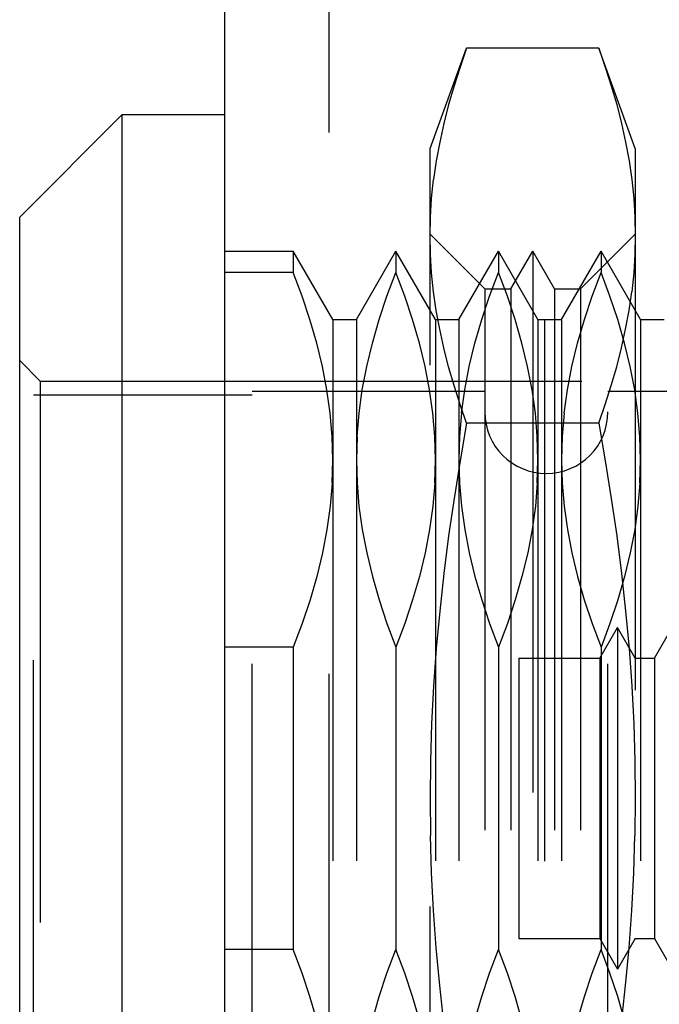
# Model space of a CAD drawing. Header units: inches. Extents: x 0 to 56.7, y 0 to 36.7.
# Tile 28 of 37: x 31.185 to 31.553, y 18.77 to 19.337. Entities that reach past the tile are written whole.
import ezdxf

# ---------------------------------------------------------------- set-up
doc = ezdxf.new("R2010")
doc.units = ezdxf.units.IN
doc.header["$LTSCALE"] = 3.116667
doc.header["$MEASUREMENT"] = 0
doc.linetypes.add('HIDDEN', pattern=[0.2, 0.1, -0.1])
doc.layers.add('DEFAULT_2', color=8, linetype='HIDDEN')
doc.layers.add('DOOR_ASSEMBLY', color=7, linetype='CONTINUOUS')

msp = doc.modelspace()

# ---------------------------------------------------------------- linework, layer by layer
at = {"layer": 'DEFAULT_2', "color": 8, "linetype": 'HIDDEN'}
msp.add_line((31.4874, 13.24285), (31.4874, 24.53514), dxfattribs=at)
at = {"layer": 'DOOR_ASSEMBLY', "color": 3, "linetype": 'Continuous'}
msp.add_line((31.30319, 13.039), (31.30319, 24.739), dxfattribs=at)
at = {"layer": 'DOOR_ASSEMBLY', "color": 8, "linetype": 'HIDDEN'}
for p, q in [((31.36319, 13.039), (31.36319, 24.739)), ((31.4213, 19.26301), (31.44235, 19.32087)), ((31.51835, 19.32087), (31.44235, 19.32087)), ((31.53941, 19.26301), (31.51835, 19.32087)), ((31.4213, 18.51498), (31.4213, 19.26301)), ((31.53941, 19.26301), (31.53941, 18.51498)), ((31.45279, 19.18231), (31.4213, 19.2138)), ((31.50791, 19.18231), (31.53941, 19.2138)), ((31.30319, 19.20396), (31.34256, 19.20396)), ((31.34256, 19.20396), (31.34256, 19.19169)), ((31.36529, 19.16459), (31.34256, 19.20396)), ((31.37888, 19.16459), (31.40161, 19.20396)), ((31.40161, 19.20396), (31.40161, 19.19169)), ((31.42434, 19.16459), (31.40161, 19.20396)), ((31.43794, 19.16459), (31.46067, 19.20396)), ((31.46067, 19.20396), (31.46067, 19.19169)), ((31.4834, 19.16459), (31.46067, 19.20396)), ((31.46785, 19.18231), (31.48035, 19.20396)), ((31.48035, 19.20396), (31.48035, 18.57404)), ((31.49285, 19.18231), (31.48035, 19.20396)), ((31.49699, 19.16459), (31.51972, 19.20396)), ((31.51972, 19.20396), (31.51972, 19.19169)), ((31.54245, 19.16459), (31.51972, 19.20396)), ((31.34256, 19.19169), (31.30319, 19.19169)), ((31.45279, 19.18231), (31.45279, 18.59569)), ((31.45279, 19.18231), (31.46785, 19.18231)), ((31.46785, 19.18231), (31.46785, 18.59569)), ((31.49285, 19.18231), (31.49285, 18.59569)), ((31.49285, 19.18231), (31.50791, 19.18231)), ((31.50791, 19.18231), (31.50791, 18.59569)), ((31.36529, 19.16459), (31.36529, 18.61341)), ((31.36529, 19.16459), (31.37888, 19.16459)), ((31.37888, 19.16459), (31.37888, 18.61341)), ((31.42434, 19.16459), (31.42434, 18.61341)), ((31.42434, 19.16459), (31.43794, 19.16459)), ((31.43794, 19.16459), (31.43794, 18.61341)), ((31.4834, 19.16459), (31.4834, 18.61341)), ((31.4834, 19.16459), (31.49699, 19.16459)), ((31.49699, 19.16459), (31.49699, 18.61341)), ((31.54245, 19.16459), (31.54245, 18.61341)), ((31.54245, 19.16459), (31.55605, 19.16459)), ((31.19689, 19.12916), (31.18507, 19.14097)), ((31.19689, 19.12916), (31.19689, 18.64884)), ((31.19689, 19.12916), (31.63756, 19.12916)), ((31.19295, 18.65687), (31.19295, 19.12112)), ((31.31893, 19.12112), (31.19295, 19.12112)), ((31.31893, 18.65475), (31.31893, 19.12325)), ((31.45279, 19.12325), (31.31893, 19.12325)), ((31.52366, 18.65475), (31.52366, 19.12325)), ((31.56303, 19.12325), (31.52366, 19.12325)), ((31.51835, 19.10494), (31.44235, 19.10494)), ((31.37927, 19.09729), (31.37888, 19.08387)), ((31.3649, 19.0705), (31.36529, 19.08387)), ((31.42396, 19.0705), (31.42434, 19.08387)), ((31.48301, 19.0705), (31.4834, 19.08387)), ((31.54207, 19.0705), (31.54245, 19.08387)), ((31.3649, 19.0705), (31.36379, 19.0571)), ((31.51895, 18.96971), (31.52918, 18.98742)), ((31.52918, 18.98742), (31.52918, 18.79057)), ((31.53941, 18.96971), (31.52918, 18.98742)), ((31.55044, 18.96971), (31.56067, 18.98742)), ((31.34256, 18.97605), (31.30319, 18.97605)), ((31.34256, 18.97605), (31.34256, 18.80195)), ((31.40161, 18.97605), (31.40161, 18.80195)), ((31.46067, 18.97605), (31.46067, 18.80195)), ((31.51972, 18.97605), (31.51972, 18.80195)), ((31.47248, 18.96971), (31.47248, 18.80829)), ((31.47248, 18.96971), (31.51895, 18.96971)), ((31.51895, 18.96971), (31.51895, 18.80829)), ((31.53941, 18.96971), (31.55044, 18.96971)), ((31.55044, 18.96971), (31.55044, 18.80829)), ((31.4213, 18.889), (31.42152, 18.86753)), ((31.53941, 18.889), (31.53918, 18.86753)), ((31.47248, 18.80829), (31.51895, 18.80829)), ((31.51895, 18.80829), (31.52918, 18.79057)), ((31.53941, 18.80829), (31.52918, 18.79057)), ((31.53941, 18.80829), (31.55044, 18.80829)), ((31.55044, 18.80829), (31.56067, 18.79057)), ((31.34256, 18.80195), (31.30319, 18.80195))]:
    msp.add_line(p, q, dxfattribs=at)
at = {"layer": 'DOOR_ASSEMBLY', "color": 7, "linetype": 'Continuous'}
for p, q in [((31.18507, 19.22364), (31.24413, 19.2827)), ((31.24413, 18.4953), (31.24413, 19.2827)), ((31.24413, 19.2827), (31.30319, 19.2827)), ((31.18507, 18.55436), (31.18507, 19.22364))]:
    msp.add_line(p, q, dxfattribs=at)
at = {"layer": 'DOOR_ASSEMBLY', "color": 8, "linetype": 'HIDDEN'}
for points in [[(31.44235, 19.32087), (31.43854, 19.31), (31.43508, 19.29916), (31.43195, 19.28835), (31.4292, 19.27755), (31.42683, 19.26675), (31.42486, 19.25596), (31.42331, 19.24516)], [(31.51835, 19.32087), (31.52216, 19.31), (31.52562, 19.29916), (31.52875, 19.28835), (31.5315, 19.27755), (31.53387, 19.26675), (31.53584, 19.25596), (31.53739, 19.24516), (31.53851, 19.23437), (31.53918, 19.22363), (31.53941, 19.21291)], [(31.4213, 19.21291), (31.42152, 19.22363), (31.42219, 19.23437), (31.42331, 19.24516)], [(31.44235, 19.10494), (31.43854, 19.11581), (31.43508, 19.12665), (31.43195, 19.13747), (31.4292, 19.14826), (31.42683, 19.15906), (31.42486, 19.16985), (31.42331, 19.18065), (31.42219, 19.19144), (31.42152, 19.20219), (31.4213, 19.21291)], [(31.53941, 19.21291), (31.53918, 19.20219), (31.53851, 19.19144), (31.53739, 19.18065)], [(31.36529, 19.08387), (31.3649, 19.09728), (31.36378, 19.11071), (31.36191, 19.12413), (31.35934, 19.13758), (31.35608, 19.15107), (31.35217, 19.16459), (31.34767, 19.17813), (31.34256, 19.19169)], [(31.37927, 19.09728), (31.38039, 19.11071), (31.38225, 19.12413), (31.38482, 19.13758), (31.38808, 19.15107), (31.39199, 19.16459), (31.39649, 19.17813), (31.40161, 19.19169)], [(31.42434, 19.08387), (31.42395, 19.09728), (31.42283, 19.11071), (31.42097, 19.12413), (31.4184, 19.13758), (31.41514, 19.15107), (31.41123, 19.16459), (31.40673, 19.17813), (31.40161, 19.19169)], [(31.43944, 19.11071), (31.44131, 19.12413), (31.44388, 19.13758), (31.44714, 19.15107), (31.45105, 19.16459), (31.45555, 19.17813), (31.46067, 19.19169)], [(31.4834, 19.08387), (31.48301, 19.09728), (31.48189, 19.11071), (31.48002, 19.12413), (31.47745, 19.13758), (31.47419, 19.15107), (31.47028, 19.16459), (31.46578, 19.17813), (31.46067, 19.19169)], [(31.4985, 19.11071), (31.50036, 19.12413), (31.50293, 19.13758), (31.50619, 19.15107), (31.5101, 19.16459), (31.5146, 19.17813), (31.51972, 19.19169)], [(31.54245, 19.08387), (31.54206, 19.09728), (31.54094, 19.11071), (31.53908, 19.12413), (31.53651, 19.13758), (31.53325, 19.15107), (31.52934, 19.16459), (31.52484, 19.17813), (31.51972, 19.19169)], [(31.51835, 19.10494), (31.52216, 19.11581), (31.52562, 19.12665), (31.52875, 19.13747), (31.5315, 19.14826), (31.53387, 19.15906), (31.53584, 19.16985), (31.53739, 19.18065)], [(31.43944, 19.11071), (31.43832, 19.09729), (31.43794, 19.08387)], [(31.4985, 19.11071), (31.49738, 19.09729), (31.49699, 19.08387)], [(31.44235, 19.10494), (31.43856, 19.0833), (31.4351, 19.06166), (31.43198, 19.04003), (31.42921, 19.0184), (31.42684, 18.99678), (31.42486, 18.97516), (31.42331, 18.95354), (31.42219, 18.93196), (31.42152, 18.91045), (31.4213, 18.889)], [(31.51835, 19.10494), (31.52214, 19.0833), (31.5256, 19.06166), (31.52872, 19.04003), (31.53149, 19.0184), (31.53386, 18.99678), (31.53584, 18.97516), (31.53739, 18.95354), (31.53851, 18.93196), (31.53918, 18.91045), (31.53941, 18.889)], [(31.37888, 19.08387), (31.37926, 19.0705), (31.38038, 19.0571), (31.38223, 19.04369), (31.3848, 19.03023), (31.38806, 19.01673), (31.39198, 19.00319), (31.39649, 18.98963), (31.40161, 18.97605)], [(31.43794, 19.08387), (31.43832, 19.0705), (31.43943, 19.0571), (31.44129, 19.04369), (31.44385, 19.03023), (31.44712, 19.01673), (31.45103, 19.00319), (31.45554, 18.98963), (31.46067, 18.97605)], [(31.49699, 19.08387), (31.49737, 19.0705), (31.49849, 19.0571), (31.50034, 19.04369), (31.50291, 19.03023), (31.50617, 19.01673), (31.51009, 19.00319), (31.5146, 18.98963), (31.51972, 18.97605)], [(31.42396, 19.0705), (31.42285, 19.0571), (31.42099, 19.04369), (31.41842, 19.03023), (31.41516, 19.01673), (31.41124, 19.00319), (31.40673, 18.98963), (31.40161, 18.97605)], [(31.48301, 19.0705), (31.4819, 19.0571), (31.48004, 19.04369), (31.47748, 19.03023), (31.47421, 19.01673), (31.4703, 19.00319), (31.46579, 18.98963), (31.46067, 18.97605)], [(31.54207, 19.0705), (31.54096, 19.0571), (31.5391, 19.04369), (31.53653, 19.03023), (31.53327, 19.01673), (31.52935, 19.00319), (31.52484, 18.98963), (31.51972, 18.97605)], [(31.36379, 19.0571), (31.36193, 19.04369), (31.35937, 19.03023), (31.3561, 19.01673), (31.35219, 19.00319), (31.34768, 18.98963), (31.34256, 18.97605)], [(31.43509, 18.71642), (31.43196, 18.73805), (31.42921, 18.75966), (31.42683, 18.78126), (31.42486, 18.80285), (31.42331, 18.82445), (31.42219, 18.84602), (31.42152, 18.86753)], [(31.51835, 18.67306), (31.52215, 18.69476), (31.52561, 18.71642), (31.52874, 18.73805), (31.5315, 18.75966), (31.53387, 18.78126), (31.53584, 18.80285), (31.53739, 18.82445), (31.53851, 18.84602), (31.53918, 18.86753)], [(31.3649, 18.70754), (31.36378, 18.72096), (31.36191, 18.73439), (31.35934, 18.74784), (31.35608, 18.76133), (31.35217, 18.77484), (31.34767, 18.78838), (31.34256, 18.80195)], [(31.37888, 18.69413), (31.37927, 18.70754), (31.38039, 18.72096), (31.38225, 18.73439), (31.38482, 18.74784), (31.38808, 18.76133), (31.39199, 18.77484), (31.39649, 18.78838), (31.40161, 18.80195)], [(31.42395, 18.70754), (31.42283, 18.72096), (31.42097, 18.73439), (31.4184, 18.74784), (31.41514, 18.76133), (31.41123, 18.77484), (31.40673, 18.78838), (31.40161, 18.80195)], [(31.43794, 18.69413), (31.43832, 18.70754), (31.43944, 18.72096), (31.44131, 18.73439), (31.44388, 18.74784), (31.44714, 18.76133), (31.45105, 18.77484), (31.45555, 18.78838), (31.46067, 18.80195)], [(31.48189, 18.72096), (31.48002, 18.73439), (31.47745, 18.74784), (31.47419, 18.76133), (31.47028, 18.77484), (31.46578, 18.78838), (31.46067, 18.80195)], [(31.49699, 18.69413), (31.49738, 18.70754), (31.4985, 18.72096), (31.50036, 18.73439), (31.50293, 18.74784), (31.50619, 18.76133), (31.5101, 18.77484), (31.5146, 18.78838), (31.51972, 18.80195)], [(31.54094, 18.72096), (31.53908, 18.73439), (31.53651, 18.74784), (31.53325, 18.76133), (31.52934, 18.77484), (31.52484, 18.78838), (31.51972, 18.80195)]]:
    msp.add_lwpolyline(points, dxfattribs=at)
msp.add_arc((31.48822, 19.11144), 0.03543, 180, 360, dxfattribs=at)

doc.saveas('drawing.dxf')
